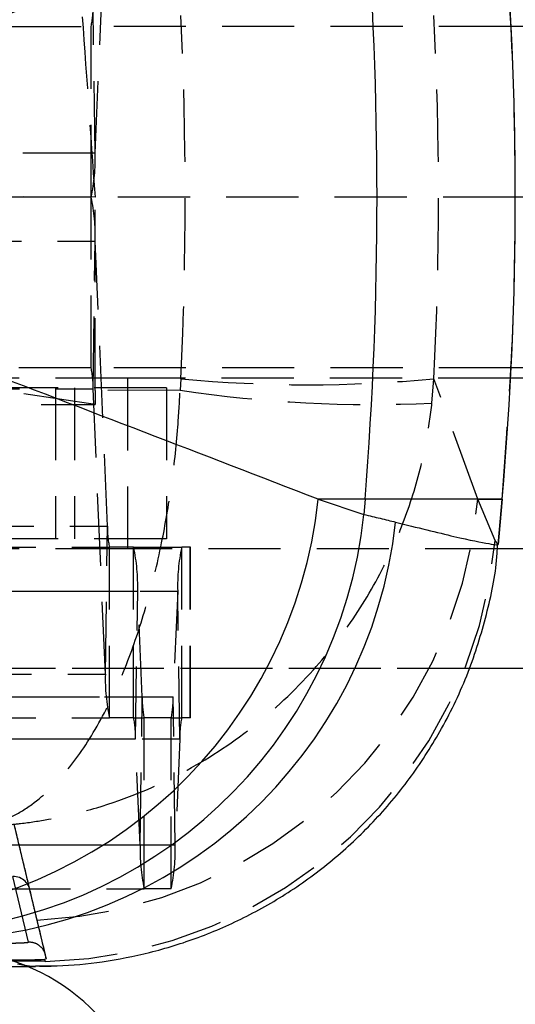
# Model space of a CAD drawing. Extents: x 53 to 379, y 16 to 291.
# Tile 6 of 17: x 177 to 186, y 44 to 62. Entities that reach past the tile are written whole.
import ezdxf

# ---------------------------------------------------------------- set-up
doc = ezdxf.new("R2010")
doc.units = 0
doc.linetypes.add('HIDDEN', pattern=[1.905, 1.27, -0.635])
doc.layers.get('0').update_dxf_attribs({"linetype": 'CONTINUOUS'})
doc.layers.add('FORMATO', color=179, linetype='CONTINUOUS')
doc.styles.add('SLDTEXTSTYLE0', font='TXT', dxfattribs={"width": 0.75})
doc.dimstyles.new('SLDDIMSTYLE0', dxfattribs={"dimtxt": 3.5, "dimasz": 3.302, "dimexe": 0, "dimexo": 0.0625, "dimgap": 0.875, "dimtad": 1, "dimdec": 0, "dimrnd": 1e-09, "dimzin": 12, "dimtxsty": 'SLDTEXTSTYLE0', "dimsah": 1, "dimcen": 0.09, "dimazin": 3, "dimtfac": 1, "dimtdec": 0, "dimtofl": 0, "dimtmove": 0, "dimatfit": 3, "dimtolj": 1, "dimtzin": 12})

# ---------------------------------------------------------------- blocks, each defined once
blk = doc.blocks.new('_D_4')
at = {"layer": 'FORMATO'}
for p, q in [((84.783, 53.152), (84.783, 16.204)), ((204.684, 38.204), (204.684, 16.204)), ((204.684, 17.204), (84.783, 17.204))]:
    blk.add_line(p, q, dxfattribs=at)
for points in [[(84.783, 17.204), (88.085, 16.696), (88.085, 17.712)], [(204.684, 17.204), (201.382, 17.712), (201.382, 16.696)]]:
    blk.add_solid(points, dxfattribs=at)
at = {"layer": 'FORMATO', "insert": (138.295, 21.716), "char_height": 3.5, "attachment_point": 1, "style": 'SLDTEXTSTYLE0'}
blk.add_mtext('120', dxfattribs=at)

msp = doc.modelspace()

# ---------------------------------------------------------------- linework, layer by layer
at = {"color": 7, "linetype": 'HIDDEN'}
for p, q in [((178.710111, 59.224362), (178.926135, 64.235578)), ((178.710111, 59.224362), (178.672778, 61.822438)), ((177.194944, 61.454008), (178.638557, 61.454008)), ((178.638557, 58.454008), (178.638557, 61.454008)), ((186.019629, 61.454008), (178.638557, 61.454008)), ((178.710111, 59.224362), (164.714448, 59.224362)), ((186.093566, 58.454008), (154.417192, 58.454008)), ((178.712261, 58.454618), (176.786199, 58.464651)), ((178.638557, 58.454008), (177.194944, 58.454008)), ((178.638557, 55.454008), (178.638557, 58.454008)), ((164.714448, 57.683654), (178.710111, 57.683654)), ((178.672778, 55.085578), (178.710111, 57.683654)), ((178.926135, 52.672438), (178.710111, 57.683654)), ((178.638557, 55.454008), (177.194944, 55.454008)), ((186.019629, 55.454008), (178.638557, 55.454008)), ((179.279979, 55.274141), (166.283764, 55.274141)), ((179.279979, 55.274141), (179.279979, 52.274141)), ((186.010491, 55.274141), (179.279979, 55.274141)), ((180.216866, 55.264933), (180.202324, 55.062128)), ((184.629041, 54.83755), (184.662857, 55.264933)), ((185.434697, 53.146223), (184.662857, 55.264933)), ((164.677115, 55.085578), (178.672778, 55.085578)), ((178.014628, 55.104008), (166.034452, 55.104008)), ((178.708975, 54.810649), (176.786199, 55.097474)), ((178.014628, 55.104008), (178.014628, 52.454008)), ((179.96394, 55.104008), (178.014628, 55.104008)), ((178.343589, 55.104008), (178.343589, 52.454008)), ((178.888802, 50.074362), (178.672778, 55.085578)), ((178.709487, 55.056644), (178.708975, 54.810649)), ((180.202324, 55.062128), (178.709487, 55.056644)), ((179.96394, 55.104008), (179.96394, 52.454008)), ((164.423212, 54.810643), (178.708975, 54.810649)), ((185.434697, 53.146223), (185.860588, 53.146223)), ((185.737421, 52.424811), (185.434697, 53.146223)), ((185.860588, 53.146223), (185.791275, 52.353867)), ((185.860588, 53.146223), (185.861823, 53.146223)), ((164.930472, 52.672438), (178.926135, 52.672438)), ((178.888802, 50.074362), (178.926135, 52.672438)), ((178.014628, 52.454008), (166.034452, 52.454008)), ((179.96394, 52.454008), (178.014628, 52.454008)), ((185.791098, 52.35184), (185.737421, 52.424811)), ((164.964693, 52.304008), (178.960357, 52.304008)), ((179.279979, 52.274141), (166.283764, 52.274141)), ((178.960357, 49.304008), (178.960357, 52.304008)), ((179.384762, 52.304008), (178.960357, 52.304008)), ((185.778341, 52.274141), (179.279979, 52.274141)), ((179.384762, 49.304008), (179.384762, 52.304008)), ((179.384762, 52.304008), (180.230963, 52.304008)), ((180.230963, 49.304008), (180.230963, 52.304008)), ((180.381595, 52.304008), (180.230963, 52.304008)), ((180.381595, 49.304008), (180.381595, 52.304008)), ((180.383764, 52.304008), (180.381595, 52.304008)), ((180.383764, 49.304008), (180.383764, 52.304008)), ((185.785869, 52.352993), (185.791275, 52.353867)), ((185.791275, 52.353867), (185.791098, 52.35184)), ((165.460653, 51.533654), (179.456316, 51.533654)), ((166.163746, 51.533654), (180.159409, 51.533654)), ((179.418984, 48.935578), (179.456316, 51.533654)), ((179.53655, 49.672438), (179.456316, 51.533654)), ((180.159409, 51.533654), (180.079175, 49.672438)), ((180.196742, 48.935578), (180.159409, 51.533654)), ((204.683764, 50.174141), (167.683764, 50.174141)), ((185.289159, 50.174141), (167.683764, 50.174141)), ((164.893139, 50.074362), (178.888802, 50.074362)), ((165.540887, 49.672438), (179.53655, 49.672438)), ((166.083512, 49.672438), (180.079175, 49.672438)), ((179.499217, 47.074362), (179.53655, 49.672438)), ((180.116508, 47.074362), (180.079175, 49.672438)), ((164.964693, 49.304008), (178.960357, 49.304008)), ((179.384762, 49.304008), (178.960357, 49.304008)), ((179.384762, 49.304008), (179.570772, 49.304008)), ((179.570772, 46.304008), (179.570772, 49.304008)), ((180.044954, 49.304008), (179.570772, 49.304008)), ((180.044954, 46.304008), (180.044954, 49.304008)), ((180.044954, 49.304008), (180.230963, 49.304008)), ((180.381595, 49.304008), (180.230963, 49.304008)), ((180.383764, 49.304008), (180.381595, 49.304008)), ((165.42332, 48.935578), (179.418984, 48.935578)), ((166.201078, 48.935578), (180.196742, 48.935578)), ((179.499217, 47.074362), (179.418984, 48.935578)), ((180.196742, 48.935578), (180.116508, 47.074362)), ((177.562167, 46.290464), (177.286706, 47.438598)), ((165.503554, 47.074362), (179.499217, 47.074362)), ((166.120845, 47.074362), (180.116508, 47.074362)), ((177.536546, 45.366407), (177.262552, 46.519954)), ((165.575108, 46.304008), (179.570772, 46.304008)), ((177.83761, 45.137218), (177.561968, 46.288969)), ((180.044954, 46.304008), (179.570772, 46.304008)), ((177.832795, 45.026576), (177.263598, 45.02916)), ((177.817057, 45.059419), (177.804602, 45.057456)), ((177.84767, 45.069949), (177.817057, 45.059419)), ((177.817057, 45.059419), (177.832795, 45.026576)), ((177.731732, 44.941496), (177.663039, 44.938164))]:
    msp.add_line(p, q, dxfattribs=at)
at = {"color": 7, "linetype": 'CONTINUOUS'}
for p, q in [((186.445528, 61.454008), (186.019629, 61.454008)), ((186.445528, 58.454008), (186.093566, 58.454008)), ((186.445528, 55.454008), (186.019629, 55.454008)), ((192.936602, 55.274141), (186.010491, 55.274141)), ((183.453064, 53.146223), (182.63016, 53.146223)), ((182.63016, 53.146223), (183.431874, 52.878657)), ((183.453064, 53.146223), (183.431874, 52.878657)), ((185.792374, 52.352423), (185.861823, 53.146223)), ((192.936602, 52.274141), (185.778341, 52.274141))]:
    msp.add_line(p, q, dxfattribs=at)
at = {"color": 8, "linetype": 'CONTINUOUS'}
for p, q in [((185.861823, 53.146223), (183.453064, 53.146223)), ((194.233764, 50.174141), (185.289159, 50.174141))]:
    msp.add_line(p, q, dxfattribs=at)
at = {"color": 7, "linetype": 'CONTINUOUS'}
for centre, radius, start, end in [((116.412035, 58.454008), 67.250815, 355.47321053, 4.52678947), ((125.193566, 58.454008), 60.9, 355, 5), ((174.465065, 54.014157), 8.211095, 272.4284112, 353.9323552), ((175.26678, 53.74659), 8.211095, 272.4284112, 353.9323552), ((175.802004, 53.643309), 8.236288, 271.3144666, 353.7382832), ((176.183764, 41.704008), 3.5, 270, 68.4365634)]:
    msp.add_arc(centre, radius, start, end, dxfattribs=at)
at = {"color": 7, "linetype": 'HIDDEN'}
for centre, radius, start, end in [((177.140399, 61.778969), 1.532996, 347.7617274, 1.6248846), ((175.506045, 59.133472), 3.205355, 347.7617274, 1.6248846), ((175.506045, 57.774545), 3.205355, 358.3751154, 12.2382726), ((177.140399, 55.129047), 1.532996, 358.3751154, 12.2382726), ((182.439862, 78.327673), 23.169628, 264.4943238, 275.5056762), ((183.547354, 77.256525), 22.445055, 261.4291713, 272.7623068), ((177.341559, 53.871592), 8.125579, 272.4169194, 354.8783993), ((180.458514, 52.628969), 1.532996, 178.3751154, 192.2382726), ((177.644138, 53.150103), 8.125718, 271.3303698, 354.8790302), ((176.25225, 51.624545), 3.205355, 358.3751154, 12.2382726), ((183.363475, 51.624545), 3.205355, 167.7617274, 181.6248846), ((182.092868, 49.983472), 3.205355, 178.3751154, 192.2382726), ((181.068929, 49.628969), 1.532996, 178.3751154, 192.2382726), ((178.546796, 49.628969), 1.532996, 347.7617274, 1.6248846), ((177.886604, 48.979047), 1.532996, 358.3751154, 12.2382726), ((181.729121, 48.979047), 1.532996, 167.7617274, 181.6248846), ((182.703283, 46.983472), 3.205355, 178.3751154, 192.2382726), ((176.912442, 46.983472), 3.205355, 347.7617274, 1.6248846), ((177.26718, 46.215962), 0.304027, 2.0209901, 90.872286), ((176.183764, 41.704008), 3.5, 68.4365634, 109.5358131)]:
    msp.add_arc(centre, radius, start, end, dxfattribs=at)
at = {"color": 7, "linetype": 'CONTINUOUS'}
for major_axis, start_param, end_param in [((171.126095, 58.356823), 5.050813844, 5.089668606), ((171.126095, -58.356823), 1.193516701, 1.232371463)]:
    msp.add_ellipse((114.067331, 58.454008), major_axis=major_axis, ratio=0.101768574, start_param=start_param, end_param=end_param, dxfattribs=at)
at = {"color": 7, "linetype": 'HIDDEN'}
for centre, major_axis, ratio, start_param, end_param in [((176.931599, 58.454008), (-4.261002, 60.899874), 0.029097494, 4.710363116, 4.766182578), ((125.335574, 58.454008), (0, 60.9), 0.902408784, 4.65999925, 4.76477871), ((125.335574, 58.454008), (0, 60.9), 0.975513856, 4.65999925, 4.76477871), ((176.930907, 58.454008), (0, 60.9), 0.029250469, 4.656574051, 4.712398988)]:
    msp.add_ellipse(centre, major_axis=major_axis, ratio=ratio, start_param=start_param, end_param=end_param, dxfattribs=at)
for points, knots in [([(185.860588, 53.146223), (185.926512, 54.025384), (186.058484, 55.785367), (186.108872, 58.438796), (186.059818, 61.100718), (185.927041, 62.874201), (185.860588, 63.761793)], [0, 0, 0, 0, 0.248810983, 0.498092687, 0.748805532, 1, 1, 1, 1]), ([(176.677623, 47.396023), (176.680124, 47.396348), (176.683048, 47.396728), (176.687828, 47.397368), (176.693349, 47.398119), (176.703892, 47.399604), (176.721716, 47.402262), (176.751637, 47.407139), (176.80189, 47.416498), (176.886393, 47.435545), (177.029014, 47.477114), (177.272431, 47.575479), (177.703606, 47.834956), (178.248085, 48.369253), (178.81727, 49.239651), (179.268594, 50.216742), (179.622882, 51.278451), (179.877245, 52.314866), (180.05696, 53.37016), (180.159154, 54.276852), (180.190473, 54.846554), (180.202324, 55.062128)], [0, 0, 0, 0, 0.001490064, 0.0017410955, 0.0028471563, 0.0047788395, 0.008021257, 0.0134644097, 0.0226048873, 0.0379677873, 0.0638541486, 0.1077882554, 0.1839615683, 0.325582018, 0.4500057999, 0.574378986, 0.6747858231, 0.775166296, 0.861357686, 0.9475382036, 1, 1, 1, 1]), ([(176.677623, 47.396023), (176.683237, 47.39619), (176.689798, 47.396386), (176.700521, 47.396725), (176.712906, 47.397128), (176.736557, 47.397949), (176.77655, 47.399484), (176.843694, 47.402475), (176.956472, 47.408667), (177.146147, 47.422384), (177.466343, 47.454954), (178.013021, 47.537946), (178.981976, 47.770173), (180.206728, 48.269996), (181.48879, 49.104266), (182.506927, 50.052576), (183.307797, 51.091598), (183.884308, 52.111639), (184.293428, 53.155269), (184.527785, 54.055236), (184.601244, 54.622789), (184.629041, 54.83755)], [0, 0, 0, 0, 0.001490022, 0.001741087, 0.00284569, 0.00477663, 0.00801797, 0.013459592, 0.022597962, 0.037958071, 0.063840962, 0.1077713, 0.183942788, 0.325581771, 0.450005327, 0.574378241, 0.674784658, 0.775164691, 0.861356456, 0.94753735, 1, 1, 1, 1]), ([(177.295338, 47.381844), (177.297546, 47.372573), (177.31058, 47.317847), (177.366858, 47.081647), (177.456746, 46.704857), (177.535275, 46.376249), (177.571018, 46.226684)], [0, 0, 0, 0, 0.023865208, 0.140887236, 0.608975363, 1, 1, 1, 1]), ([(177.571018, 46.226684), (177.573657, 46.215643), (177.586975, 46.159929), (177.620965, 46.017755), (177.656043, 45.871059), (177.68043, 45.769091), (177.68422, 45.753241)], [0, 0, 0, 0, 0.069746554, 0.351936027, 0.899265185, 1, 1, 1, 1]), ([(177.68422, 45.753241), (177.686277, 45.744641), (177.69895, 45.691654), (177.745909, 45.495321), (177.798333, 45.276177), (177.840039, 45.10187), (177.847677, 45.069949)], [0, 0, 0, 0, 0.037599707, 0.231650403, 0.859293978, 1, 1, 1, 1]), ([(177.242549, 45.349787), (177.265251, 45.349833), (177.309571, 45.349922), (177.380893, 45.351827), (177.444982, 45.354722), (177.496178, 45.358424), (177.53054, 45.362529), (177.534541, 45.365115), (177.536539, 45.366407)], [0, 0, 0, 0, 0.173761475, 0.339221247, 0.504559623, 0.669827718, 0.835099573, 1, 1, 1, 1]), ([(177.847675, 45.069958), (177.84261, 45.107753), (177.832151, 45.185807), (177.761414, 45.285113), (177.658254, 45.355055), (177.577117, 45.362618), (177.536548, 45.366399)], [0, 0, 0, 0, 0.2383399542, 0.4922266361, 0.7461133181, 1, 1, 1, 1]), ([(177.804602, 45.057456), (177.784802, 45.056466), (177.738176, 45.054137), (177.618284, 45.050751), (177.459341, 45.047859), (177.281799, 45.045956), (177.171803, 45.045865), (177.115649, 45.045818)], [0, 0, 0, 0, 0.154440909, 0.363691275, 0.572827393, 0.781924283, 1, 1, 1, 1]), ([(177.804602, 45.057456), (177.784802, 45.054987), (177.738157, 45.049171), (177.618228, 45.040721), (177.45883, 45.033453), (177.33481, 45.030225), (177.271011, 45.029271), (177.263598, 45.02916)], [0, 0, 0, 0, 0.1907140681, 0.4492676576, 0.707735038, 0.9660411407, 1, 1, 1, 1]), ([(177.731732, 44.941496), (177.777669, 44.941613), (177.864527, 44.941833), (177.95124, 44.946836), (177.992093, 44.949193)], [0, 0, 0, 0, 0.528874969, 1, 1, 1, 1])]:
    msp.add_open_spline(points, degree=3, knots=knots, dxfattribs=at)
at = {"color": 7, "linetype": 'CONTINUOUS'}
for points, knots in [([(183.431874, 52.878657), (183.529295, 52.856354), (183.724212, 52.811733), (183.900817, 52.767234), (183.989154, 52.744976)], [0, 0, 0, 0, 0.4998056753, 1, 1, 1, 1]), ([(177.663047, 44.949145), (177.789739, 44.947525), (178.177035, 44.942571), (178.852735, 45.012855), (179.684684, 45.172309), (180.538923, 45.437229), (181.390788, 45.809718), (182.215209, 46.29129), (182.989796, 46.876705), (183.696153, 47.558056), (184.31953, 48.325091), (184.865237, 49.195607), (185.308997, 50.152549), (185.612671, 51.171588), (185.764939, 51.908861), (185.77998, 52.302108), (185.781936, 52.35323)], [0, 0, 0, 0, 0.032201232, 0.098438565, 0.168748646, 0.242961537, 0.32005871, 0.39906218, 0.479298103, 0.56033565, 0.641898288, 0.723801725, 0.814594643, 0.902429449, 0.987315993, 1, 1, 1, 1]), ([(164.257504, 44.982066), (164.294834, 44.981916), (168.770374, 44.963956), (173.232734, 44.950111), (177.657875, 44.936381)], [0, 0, 0, 0, 0.0083408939, 1, 1, 1, 1])]:
    msp.add_open_spline(points, degree=3, knots=knots, dxfattribs=at)
at = {"color": 8, "linetype": 'CONTINUOUS'}
for points, knots in [([(183.989154, 52.744976), (184.360891, 52.652271), (185.111296, 52.465132), (185.585451, 52.370639), (185.772145, 52.34391), (185.781556, 52.350138), (185.785869, 52.352993)], [0, 0, 0, 0, 0.346962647, 0.700394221, 0.862697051, 1, 1, 1, 1]), ([(177.663039, 44.938164), (177.6523, 44.937299), (177.609302, 44.933834), (177.498353, 44.94987), (177.3862, 44.973085), (177.346508, 44.981301)], [0, 0, 0, 0, 0.17700794, 0.708741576, 1, 1, 1, 1])]:
    msp.add_open_spline(points, degree=3, knots=knots, dxfattribs=at)

# ---------------------------------------------------------------- dimensions: what is measured, and where the dimension line sits
at = {"layer": 'FORMATO'}
dim = msp.add_linear_dim(base=(84.783034, 17.204008), p1=(204.683764, 39.204008), p2=(84.783034, 54.152211), dimstyle='SLDDIMSTYLE0', dxfattribs=at)
dim.commit()
dim.dimension.update_dxf_attribs({"geometry": '_D_4', "text_midpoint": (142.173888, 17.204008), "dimtype": 160})

doc.saveas('drawing.dxf')
